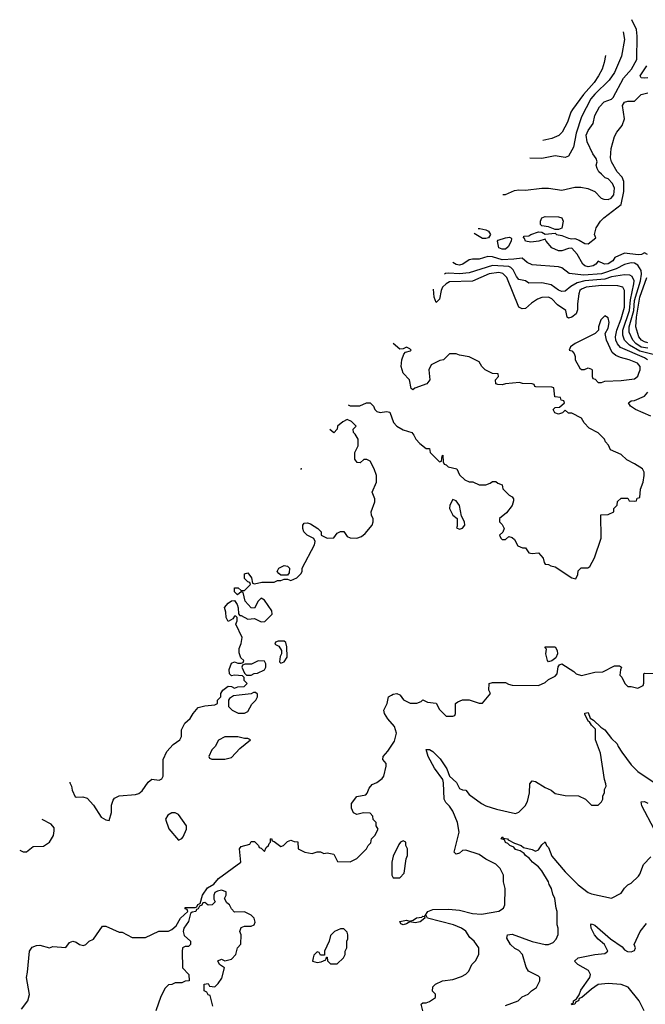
# Model space of a CAD drawing. Header units: inches. Extents: x 2380053 to 2584298, y 380219 to 546618.
# Tile 134 of 256: x 2422329 to 2426116, y 488129 to 494090. Entities that reach past the tile are written whole.
import ezdxf

# ---------------------------------------------------------------- set-up
doc = ezdxf.new("R2010")
doc.units = ezdxf.units.IN
doc.header["$MEASUREMENT"] = 0
doc.layers.add('C4428', color=7, linetype='Continuous')
doc.layers.add('C4429', color=7, linetype='Continuous')

msp = doc.modelspace()

# ---------------------------------------------------------------- linework, layer by layer
at = {"layer": 'C4428', "color": 2}
for points, elevation in [([(2422340.4, 488099.6), (2422379, 488150), (2422388.4, 488188.4), (2422369.2, 488290), (2422376.5, 488323.5), (2422388, 488450), (2422404.7, 488475.3), (2422430, 488484.7), (2422450, 488486), (2422510, 488471.3), (2422530, 488478), (2422608, 488472), (2422630, 488502), (2422650, 488510.8), (2422670, 488504.7), (2422690, 488491), (2422714.6, 488485.4), (2422730, 488491.3), (2422748.7, 488510), (2422776.2, 488523.8), (2422830, 488602), (2422850, 488601), (2422930, 488564.7), (2422950, 488564.7), (2423010, 488534), (2423090, 488534), (2423170, 488572), (2423230, 488572), (2423250, 488582), (2423275.3, 488604.7), (2423302, 488650), (2423346, 488690), (2423342, 488702), (2423330, 488706), (2423330, 488714), (2423390, 488714), (2423402, 488718), (2423407.3, 488732.7), (2423422, 488738), (2423435.3, 488790), (2423465.2, 488834.8), (2423504, 488856), (2423532.7, 488890), (2423668, 488990), (2423659, 489070), (2423670, 489084.7), (2423722, 489098), (2423730, 489114), (2423750, 489114), (2423774, 489090), (2423778, 489078), (2423790, 489074), (2423810, 489054), (2423821.2, 489078.8), (2423835.3, 489090), (2423838, 489102), (2423846, 489110), (2423846, 489130), (2423852, 489132), (2423858, 489118), (2423870, 489114), (2423910, 489084.7), (2423926, 489090), (2423950, 489114), (2423970, 489122), (2423990, 489114), (2424012.7, 489112.7), (2424014, 489070), (2424054, 489050), (2424099, 489041), (2424130, 489051.3), (2424150, 489052), (2424170, 489042), (2424190, 489046), (2424230, 489038), (2424252.7, 488992.7), (2424330, 488992), (2424370, 489012), (2424428, 489070), (2424438, 489090), (2424453.6, 489106.4), (2424458, 489130), (2424478, 489150), (2424498, 489190), (2424486, 489210), (2424486, 489230), (2424468.4, 489248.4), (2424467.3, 489267.3), (2424450, 489286), (2424410, 489288), (2424370, 489278), (2424350, 489288), (2424336.4, 489316.4), (2424336.4, 489343.6), (2424370, 489386), (2424424, 489396), (2424432.7, 489407.3), (2424443.2, 489436.8), (2424461.5, 489458.5), (2424490, 489471), (2424523.2, 489496.8), (2424533.2, 489510), (2424548, 489570), (2424547.3, 489587.3), (2424526, 489610), (2424528, 489630), (2424558, 489662), (2424597.5, 489722.5), (2424609.3, 489770), (2424597.2, 489810), (2424556.6, 489856.6), (2424537.2, 489890), (2424532.7, 489910), (2424554, 489950), (2424562, 489990), (2424579.5, 490000)], 74), ([(2422631.7, 489473.5), (2422632, 489470), (2422642, 489450), (2422645.4, 489425.4), (2422665.4, 489385.4), (2422670, 489382), (2422710, 489384.7), (2422736.8, 489376.8), (2422775.2, 489335.2), (2422822.5, 489262.5), (2422850, 489244.7), (2422870, 489242), (2422884, 489290), (2422884.7, 489335.3), (2422894.6, 489365.4), (2422903.1, 489376.9), (2422930, 489391.3), (2423030, 489398), (2423050, 489404.7), (2423070, 489422), (2423105.6, 489474.4), (2423129.1, 489490.9), (2423174, 489486), (2423190, 489494), (2423198, 489510), (2423198, 489610), (2423220.2, 489659.8), (2423258, 489702), (2423298, 489730), (2423308, 489750), (2423308, 489790), (2423328, 489830), (2423360.4, 489859.6), (2423378, 489890), (2423410, 489924.7), (2423450, 489936), (2423510, 489942), (2423526, 489950), (2423526, 489970), (2423546, 489990), (2423546, 490000)], 78), ([(2423656.6, 490000), (2423623.6, 489996.4), (2423599.6, 489980.4), (2423592, 489970), (2423592.7, 489932.7), (2423614, 489910), (2423651.6, 489891.6), (2423690, 489891.3), (2423710, 489902), (2423734.6, 489945.4), (2423758, 489970), (2423768, 489990), (2423767.6, 490000)], 78), ([(2424631.4, 490000), (2424651.6, 489971.6), (2424691.6, 489951.6), (2424732.7, 489952.7), (2424758, 489962), (2424770, 489972), (2424798, 489958), (2424850, 489952), (2424870, 489914), (2424910, 489874), (2424950, 489874), (2424962, 489878), (2424966, 489890), (2424966, 489950), (2424980.4, 489959.6), (2425008.9, 489971.1), (2425048.9, 489971.1), (2425110, 489951.3), (2425130, 489951.3), (2425169.8, 490000)], 74), ([(2424768.7, 488090), (2424758, 488130), (2424770, 488138), (2424790, 488138), (2424810, 488144.7), (2424846, 488170), (2424846, 488190), (2424828.4, 488208.4), (2424830, 488234), (2424846, 488250), (2424888.9, 488271.1), (2424950, 488278), (2425003.1, 488296.9), (2425030, 488312), (2425048, 488330), (2425066, 488370), (2425088.4, 488391.6), (2425108, 488430), (2425108.7, 488470), (2425079, 488510), (2425054, 488534), (2425030, 488572.3), (2425004, 488590), (2424955.3, 488610), (2424798, 488650), (2424790, 488666), (2424782, 488662), (2424799, 488690), (2424830, 488703), (2424925.2, 488705.2), (2424990, 488699.1), (2425070, 488679.1), (2425124.7, 488675.3), (2425230, 488692), (2425258, 488710), (2425266, 488730), (2425268, 488830), (2425258, 488870), (2425258, 488910), (2425238, 488950), (2425210, 488978), (2425150, 489008), (2425110, 489035.3), (2425030, 489062), (2425010, 489059), (2424990, 489044), (2424970, 489038), (2424958, 489050), (2424989, 489170), (2424979, 489230), (2424950, 489298), (2424930, 489328), (2424908, 489350), (2424898, 489370), (2424895.1, 489470), (2424889.2, 489490), (2424838.9, 489558.9), (2424800.7, 489630), (2424790, 489671.3), (2424810, 489670.7), (2424830, 489659.1), (2424874.3, 489614.3), (2424914.7, 489554.7), (2424930.5, 489510.5), (2424972.3, 489472.3), (2424990, 489436), (2425010, 489426.8), (2425030, 489424.7), (2425050, 489398), (2425124.5, 489344.5), (2425150, 489331), (2425214, 489310), (2425330, 489284.7), (2425350, 489292), (2425388, 489330), (2425403.1, 489356.9), (2425414, 489410), (2425416.4, 489463.6), (2425430, 489482), (2425450, 489478), (2425510, 489441), (2425545.4, 489425.4), (2425570, 489404.7), (2425630, 489392), (2425711.6, 489391.6), (2425754, 489370), (2425790, 489334), (2425830, 489334), (2425850, 489354), (2425858, 489370), (2425858, 489390), (2425868, 489410), (2425868, 489430), (2425878, 489450), (2425876.4, 489463.6), (2425868.9, 489488.9), (2425845.2, 489650), (2425814.5, 489730), (2425814.6, 489794.6), (2425790, 489818), (2425778, 489838), (2425770, 489842), (2425750, 489886), (2425750, 489891.3), (2425770, 489896), (2425782, 489862), (2425802, 489850), (2425846, 489806), (2425870, 489791.3), (2425910, 489738), (2425946, 489706), (2425951.3, 489690), (2425974.4, 489654.4), (2426030, 489578), (2426070, 489538), (2426170, 489472)], 70), ([(2426169.4, 489190), (2426095.1, 489330), (2426090, 489354), (2426110, 489357.3), (2426130, 489347.3)], 66), ([(2422328.8, 489062.6), (2422350, 489052), (2422370, 489052), (2422410, 489084.7), (2422473.2, 489086.8), (2422510, 489111.3), (2422533.2, 489150), (2422538, 489178), (2422536.5, 489196.5), (2422520.2, 489220.2), (2422465.2, 489247.7)], 78), ([(2425270, 488120.7), (2425346, 488150), (2425370, 488174), (2425406, 488190), (2425426, 488210), (2425458, 488230), (2425478, 488270), (2425478, 488290), (2425470, 488298), (2425409.1, 488329.1), (2425393.6, 488353.6), (2425372.3, 488430), (2425350, 488455.1), (2425326.7, 488466.7), (2425299.5, 488490), (2425277, 488530), (2425282, 488550), (2425310, 488552.7), (2425430, 488508.4), (2425510, 488490.8), (2425529, 488491), (2425558, 488502), (2425576.4, 488523.6), (2425588.4, 488551.6), (2425588.7, 488590), (2425582, 488610), (2425582, 488690), (2425575.3, 488710), (2425568.4, 488768.4), (2425555.3, 488795.3), (2425548.7, 488830), (2425533.4, 488853.4), (2425529.2, 488870), (2425490, 488936), (2425470, 488960.9), (2425432.7, 488990), (2425413.6, 489013.6), (2425389.7, 489029.7), (2425381.5, 489041.5), (2425358, 489058), (2425330, 489066.6), (2425319.1, 489079.1), (2425295.3, 489090), (2425283.2, 489103.2), (2425270, 489109.3), (2425264, 489124), (2425244, 489130), (2425250, 489142), (2425255.3, 489135.3), (2425282, 489130), (2425284.7, 489124.7), (2425324, 489104), (2425364.7, 489090), (2425378, 489078), (2425430, 489066.8), (2425450, 489056), (2425470, 489064.7), (2425490, 489094), (2425510, 489112), (2425518, 489090), (2425530, 489078), (2425550, 489026), (2425630, 488930.8), (2425710, 488851), (2425770, 488806), (2425790, 488798), (2425910, 488772), (2425970, 488802), (2425990, 488832), (2426010, 488852), (2426030, 488862), (2426074.6, 488905.4), (2426083.1, 488916.9), (2426104.7, 488975.3), (2426150, 489022)], 66), ([(2423498, 488118), (2423482, 488182), (2423470, 488186), (2423462, 488202), (2423446, 488210), (2423446, 488250), (2423470, 488254), (2423478, 488238), (2423510, 488234), (2423530, 488254), (2423552.7, 488287.3), (2423568, 488350), (2423538, 488370), (2423527.3, 488392.7), (2423550, 488402), (2423570, 488391.3), (2423610, 488401), (2423638, 488430), (2423648, 488470), (2423667.3, 488492.7), (2423668.4, 488548.4), (2423662, 488570), (2423670, 488594), (2423690, 488602), (2423730, 488601), (2423748, 488610), (2423754.6, 488625.4), (2423748, 488650), (2423730, 488668), (2423690, 488688), (2423630, 488686), (2423610, 488706), (2423598, 488730), (2423583.1, 488743.1), (2423568.4, 488768.4), (2423578, 488790), (2423578, 488810), (2423550, 488819), (2423525.4, 488814.6), (2423510, 488806), (2423504.7, 488790), (2423504.7, 488764.7), (2423512, 488750), (2423494, 488730), (2423470, 488728), (2423450, 488746), (2423438, 488742), (2423432, 488728), (2423418, 488722), (2423410, 488706), (2423398, 488702), (2423394, 488690), (2423372.7, 488687.3), (2423362, 488678), (2423351.3, 488630), (2423322, 488590), (2423318, 488570), (2423324.5, 488544.5), (2423362, 488510), (2423362, 488490), (2423350, 488478), (2423330, 488478), (2423314, 488470), (2423311.6, 488448.4), (2423314, 488350), (2423352, 488310), (2423354, 488270), (2423330, 488268), (2423310, 488258), (2423270, 488258), (2423250, 488248), (2423230, 488246), (2423210, 488226), (2423183.6, 488176.4), (2423152, 488090)], 74), ([(2426108.7, 488090), (2426079, 488150), (2426012.1, 488232.1), (2425969.1, 488249.1), (2425890, 488255.3), (2425830, 488249), (2425790, 488221.2), (2425731, 488170), (2425715.3, 488164.7), (2425710.7, 488150), (2425696, 488144), (2425690, 488129), (2425670, 488126), (2425669.4, 488130.6), (2425682, 488138), (2425682, 488150), (2425699, 488161), (2425714.6, 488185.4), (2425725.4, 488214.6), (2425779, 488290), (2425784, 488310), (2425772.5, 488332.5), (2425708, 488370), (2425688, 488390), (2425709.5, 488410.5), (2425810, 488430.7), (2425870, 488436), (2425888.7, 488450), (2425869, 488490), (2425830, 488522.7), (2425807.3, 488550), (2425787.3, 488590), (2425785.2, 488610), (2425790, 488616), (2425810, 488606.8), (2425905.5, 488525.5), (2425975.9, 488475.9), (2425990, 488458), (2426008.1, 488448.1), (2426030, 488446.8), (2426050, 488454), (2426055.3, 488470), (2426048, 488490), (2426084, 488570), (2426123.1, 488616.9)], 62)]:
    msp.add_lwpolyline(points, dxfattribs=dict(at, elevation=elevation))
for points, elevation in [([(2423650, 489748.7), (2423570, 489748), (2423531.6, 489728.4), (2423512, 489690), (2423492, 489670), (2423474, 489630), (2423478, 489618), (2423492.7, 489612.7), (2423570, 489612), (2423610, 489622), (2423662, 489678), (2423726, 489730), (2423710, 489738), (2423690, 489738)], 78), ([(2423250, 489288.7), (2423225.4, 489274.6), (2423211.3, 489250), (2423231.1, 489191.1), (2423290, 489122), (2423310, 489132), (2423318, 489142), (2423338, 489190), (2423338, 489210), (2423290, 489278), (2423270, 489288)], 78), ([(2424650, 489118), (2424634, 489110), (2424623.6, 489096.4), (2424590, 489026), (2424582, 488990), (2424582, 488910), (2424590, 488894), (2424630, 488894), (2424656.4, 488923.6), (2424668, 489010), (2424675.3, 489030), (2424675.3, 489070), (2424666, 489090), (2424666, 489110)], 74), ([(2424722.7, 488622.7), (2424690, 488628), (2424670, 488615.3), (2424650, 488609.6), (2424636.4, 488616.4), (2424629.3, 488630), (2424670, 488637.3), (2424690, 488631), (2424710, 488638), (2424730, 488653), (2424763.1, 488656.9), (2424770, 488662), (2424779.6, 488659.6), (2424782, 488650), (2424752.7, 488627.3)], 70), ([(2424290, 488586), (2424270, 488586), (2424234, 488570), (2424210, 488546), (2424202, 488510), (2424174, 488450), (2424174, 488426), (2424150, 488426), (2424142, 488442), (2424130, 488446), (2424110, 488426), (2424104.7, 488410), (2424102, 488390), (2424130, 488381), (2424154.6, 488385.4), (2424182, 488398), (2424186, 488414), (2424190, 488414), (2424192.7, 488392.7), (2424210, 488374), (2424250, 488374), (2424288, 488410), (2424298, 488430), (2424298, 488450), (2424308, 488470), (2424308, 488510), (2424314.6, 488525.4), (2424315.3, 488550), (2424310, 488566)], 74)]:
    msp.add_lwpolyline(points, close=True, dxfattribs=dict(at, elevation=elevation))
at = {"layer": 'C4429', "color": 2}
for points, elevation in [([(2425254.1, 493031.2), (2425270, 493031.3), (2425323.1, 493056.9), (2425350, 493061), (2425390, 493058), (2425490, 493070.8), (2425529.3, 493070.7), (2425610, 493058.8), (2425690, 493076), (2425724.7, 493075.3), (2425767.1, 493067.1), (2425810, 493050.8), (2425848.7, 493008.7), (2425863.7, 493003.7), (2425890, 493002.4), (2425909, 493010), (2425924.5, 493030), (2425929.6, 493070), (2425918, 493098), (2425890, 493126), (2425872.7, 493132.7), (2425850, 493154), (2425834, 493170), (2425824, 493190), (2425819, 493210), (2425824, 493230), (2425819, 493250), (2425798, 493278), (2425762.9, 493350), (2425758.4, 493390), (2425770, 493418.8), (2425799.2, 493460.8), (2425809.7, 493510), (2425837.6, 493562.4), (2425866.7, 493593.3), (2425911.1, 493608.9), (2425921.6, 493618.4), (2425984, 493736), (2426031.3, 493790), (2426064.2, 493850), (2426066.9, 493990), (2426061.7, 494030), (2426034.7, 494090.2)], 66), ([(2425981.2, 494017.5), (2425989.4, 493969.4), (2425972, 493870), (2425929.5, 493770), (2425896.6, 493723.4), (2425810, 493639.3), (2425786, 493610), (2425730, 493501), (2425696.8, 493403.2), (2425681, 493319), (2425650, 493264.7), (2425630, 493256), (2425570, 493266.8), (2425490, 493250.7), (2425416, 493250.8)], 70), ([(2425875.1, 493873.6), (2425867.3, 493830), (2425853.6, 493790), (2425833.3, 493750), (2425805.6, 493710), (2425741.8, 493638.2), (2425674.2, 493545.8), (2425664.5, 493530), (2425643.7, 493470), (2425611.8, 493408.2), (2425591.7, 493388.3), (2425550, 493370.5), (2425495.2, 493358.3)], 74), ([(2426130, 493739), (2426110, 493735.3), (2426090, 493738), (2426084, 493750), (2426124, 493810)], 62), ([(2426129.3, 492669.3), (2426110, 492679), (2426091.9, 492668.1), (2426072.7, 492667.3), (2425990, 492676.2), (2425930.8, 492650), (2425919.1, 492630), (2425890, 492612.7), (2425868, 492610), (2425830, 492628.7), (2425816, 492610), (2425799.9, 492600.1), (2425770, 492593.6), (2425750, 492599.5), (2425738, 492610), (2425704, 492670), (2425670, 492706), (2425650, 492704.5), (2425610, 492691.6), (2425590, 492691.6), (2425549.7, 492709.7), (2425515.1, 492750), (2425510, 492762), (2425472, 492750), (2425422.7, 492742.7), (2425390, 492749.3), (2425384.7, 492764.7), (2425378, 492770), (2425380.4, 492779.6), (2425410, 492781), (2425422, 492790), (2425470, 492805.5), (2425490, 492804), (2425510, 492791.3), (2425570, 492798), (2425578, 492790), (2425610, 492783.8), (2425650, 492768), (2425670, 492763), (2425690, 492765.3), (2425715.9, 492755.9), (2425750, 492734.4), (2425770, 492733), (2425815.3, 492770), (2425809, 492790), (2425819, 492830), (2425845.2, 492870), (2425865.2, 492890), (2425969.7, 492970.3), (2425985.1, 493050), (2425985.1, 493110), (2425976.2, 493136.2), (2425945.6, 493170), (2425911.8, 493230), (2425905.8, 493254.2), (2425909.2, 493310), (2425930, 493382), (2425944, 493410), (2425976, 493450), (2425989.3, 493490), (2425978, 493570), (2425989.6, 493590), (2426010, 493596.3), (2426050, 493597.3), (2426090, 493637.3), (2426130, 493647.7)], 62), ([(2425150, 492764.7), (2425130, 492766.3), (2425080.1, 492795.1)], 62), ([(2425103.4, 492826.7), (2425114, 492826), (2425150, 492818.4), (2425166.8, 492810), (2425178.8, 492790), (2425166, 492770), (2425150, 492764.7)], 62), ([(2426130, 492101.3), (2426090, 492108.4), (2426058.5, 492130), (2426039.2, 492150), (2426017.7, 492197.7), (2426017.3, 492230), (2426045.2, 492330), (2426050.5, 492390), (2426086, 492510), (2426093.5, 492550), (2426090, 492572.3), (2426070, 492604.2), (2426050, 492616.3), (2426030, 492618), (2425990, 492608.2), (2425938.5, 492581.5), (2425850, 492551.7), (2425743.5, 492543.5), (2425654.3, 492554.3), (2425610, 492587.3), (2425590, 492593.6), (2425430, 492605.1), (2425400.4, 492620.4), (2425370, 492646.6), (2425320.7, 492639.3), (2425250, 492636.8), (2425190, 492654.3), (2425162.8, 492657.2), (2425110, 492640.7), (2425070, 492640.9), (2425050, 492636), (2425011, 492610), (2424990, 492604.5), (2424970, 492607), (2424951.3, 492620.3)], 66), ([(2426128.3, 492030), (2426110, 492043.5), (2425966.3, 492106.3), (2425946.9, 492126.9), (2425937.6, 492150), (2425935.3, 492170), (2425942.8, 492210), (2425970, 492279.1), (2425989.7, 492350), (2425989.3, 492450), (2425979, 492470), (2425950, 492479.5), (2425850, 492480.8), (2425758, 492470), (2425730, 492458.7), (2425719.3, 492450), (2425712.4, 492430), (2425704.9, 492370), (2425706, 492334), (2425698, 492310), (2425670, 492288.7), (2425650, 492282), (2425642, 492290), (2425634, 492330), (2425583.5, 492363.5), (2425550, 492400.7), (2425530, 492409.6), (2425490, 492407.8), (2425462.7, 492397.3), (2425426.3, 492373.7), (2425390, 492342), (2425370, 492339.5), (2425350, 492349.4), (2425277.7, 492530), (2425252.7, 492552.7), (2425230, 492558.7), (2425170, 492552), (2425070, 492506.9), (2424930, 492502.6), (2424910, 492491.1), (2424888.7, 492470), (2424879.5, 492450), (2424870, 492398), (2424850, 492378), (2424837.2, 492410), (2424832.6, 492459.3)], 74), ([(2426163.8, 492063.8), (2426083.1, 492083.1), (2426020, 492120), (2425989.7, 492150), (2425980.3, 492180.3), (2425980.3, 492210), (2426019.9, 492330), (2426025.9, 492394.1), (2426047.1, 492490), (2426047.6, 492510), (2426035.1, 492535.1), (2426022.5, 492542.5), (2425990, 492546.3), (2425910, 492532.9), (2425870, 492518.8), (2425750, 492509.8), (2425702.6, 492497.4), (2425664.4, 492475.6), (2425630, 492447), (2425610, 492444.5), (2425590, 492452.3), (2425545.4, 492485.4), (2425490, 492497.2), (2425410, 492495.3), (2425390, 492508.7), (2425350, 492517.2), (2425335.1, 492535.1), (2425315.2, 492575.2), (2425302, 492590), (2425290, 492596), (2425190, 492602), (2425050, 492557.7), (2424990, 492550.8), (2424924, 492556), (2424906.3, 492553.7), (2424899.3, 492549.8)], 70), ([(2426130, 492134), (2426110, 492139.2), (2426091.6, 492150), (2426076.9, 492170), (2426057.7, 492230), (2426062.4, 492290), (2426081.7, 492410), (2426125.3, 492530)], 62), ([(2424316.3, 491758.9), (2424330, 491752), (2424387.3, 491752.7), (2424428.9, 491771.1), (2424450, 491771), (2424470.6, 491750.6), (2424478, 491730), (2424490, 491718), (2424510, 491711.3), (2424550, 491718), (2424570, 491714), (2424591.3, 491651.3), (2424612, 491630), (2424650, 491606), (2424702, 491590), (2424715.3, 491575.3), (2424726, 491550), (2424750, 491524.7), (2424790, 491494), (2424810, 491494), (2424814, 491470), (2424870, 491414), (2424882, 491418), (2424886, 491450), (2424890, 491454), (2424892.7, 491412.7), (2424898, 491398), (2424910, 491394), (2424922, 491382), (2424974, 491370), (2424990, 491334), (2425023.6, 491303.6), (2425050, 491292), (2425071.6, 491291.6), (2425110, 491274), (2425150, 491274), (2425176.4, 491283.6), (2425190, 491294), (2425210, 491294), (2425223.6, 491283.6), (2425250, 491274), (2425254, 491250), (2425291.6, 491211.6), (2425310, 491202), (2425318, 491190), (2425318, 491178), (2425310.4, 491149.6), (2425276, 491104), (2425234, 491070), (2425234, 491050), (2425250, 491034), (2425262, 491010), (2425252.7, 490987.3), (2425234, 490970), (2425242, 490950), (2425250, 490942), (2425270, 490942), (2425290, 490962), (2425310, 490954), (2425323.6, 490943.6), (2425344.7, 490904.7), (2425372.7, 490892.7), (2425390, 490892), (2425410, 490862), (2425430, 490858), (2425470, 490862), (2425498, 490830), (2425503.6, 490803.6), (2425510, 490794), (2425530, 490792), (2425543.6, 490783.6), (2425570, 490778), (2425670, 490711.3), (2425694.6, 490705.4), (2425708, 490730), (2425710, 490754), (2425728.4, 490771.6), (2425768.4, 490771.6), (2425780.4, 490779.6), (2425808.9, 490831.1), (2425848.7, 490950), (2425847.3, 491092.7), (2425890, 491094), (2425926, 491110), (2425926, 491130), (2425946, 491150), (2425947.3, 491172.7), (2425970, 491194), (2426010, 491194), (2426018, 491178), (2426050, 491174), (2426062, 491178), (2426067.3, 491192.7), (2426082, 491198), (2426087.3, 491247.3), (2426102, 491290), (2426108, 491330), (2426108, 491350), (2426098, 491370), (2426050, 491402), (2426004.7, 491424.7), (2425970, 491458), (2425905.2, 491485.2), (2425893.6, 491513.6), (2425874.6, 491534.6), (2425868, 491550), (2425830, 491588), (2425776.4, 491616.4), (2425746, 491650), (2425730, 491678), (2425670, 491708), (2425650, 491708), (2425630, 491726), (2425614, 491710), (2425590, 491702), (2425568.9, 491708.9), (2425558, 491730), (2425563.1, 491736.9), (2425570, 491742), (2425596.4, 491743.6), (2425626, 491770), (2425622, 491782), (2425607.3, 491787.3), (2425602, 491802), (2425567.3, 491807.3), (2425562, 491862), (2425550, 491866), (2425452.7, 491867.3), (2425446, 491870), (2425442, 491882), (2425430, 491886), (2425371.6, 491888.4), (2425353.2, 491893.2), (2425270, 491885.2), (2425250, 491879), (2425222, 491882), (2425210, 491886), (2425208.9, 491908.9), (2425228, 491930), (2425226, 491946), (2425190, 491948.7), (2425146, 491970), (2425126, 491990), (2425110, 492018), (2425050, 492048), (2424990, 492058), (2424970, 492068), (2424930, 492068), (2424894, 492030), (2424872.7, 492027.3), (2424819.6, 492000.4), (2424804.7, 491970), (2424811.3, 491910), (2424794, 491886), (2424721.4, 491858.6), (2424708.4, 491848.4), (2424698, 491858), (2424689.1, 491909.1), (2424649.2, 491949.2), (2424638, 491990), (2424642, 492030), (2424654, 492066), (2424663.1, 492076.9), (2424694, 492086), (2424698, 492090), (2424690, 492098), (2424670, 492108), (2424650, 492098), (2424630, 492095.3), (2424590, 492128.7), (2424589.2, 492129.1)], 78), ([(2426149.5, 491690), (2426056, 491730), (2426026, 491750), (2426013.2, 491770), (2426030, 491782), (2426050, 491784.9), (2426110, 491810.3), (2426130, 491834.9)], 74), ([(2423546, 490000), (2423546, 490010), (2423558, 490030), (2423590, 490054), (2423610, 490052), (2423630, 490042), (2423648.9, 490051.1), (2423687.3, 490052.7), (2423706, 490070), (2423688.4, 490088.4), (2423687.3, 490107.3), (2423678, 490118), (2423630, 490122), (2423610, 490118), (2423598, 490130), (2423596.4, 490156.4), (2423610, 490194), (2423630, 490202), (2423650, 490194), (2423670, 490194), (2423682, 490198), (2423686, 490210), (2423667.3, 490227.3), (2423656.4, 490256.4), (2423656.4, 490283.6), (2423670, 490314), (2423675.3, 490350), (2423638, 490430), (2423646, 490450), (2423646, 490470), (2423638, 490478), (2423630, 490478), (2423618, 490462), (2423590, 490446), (2423578, 490470), (2423576.4, 490503.6), (2423569, 490531), (2423590, 490558), (2423610, 490572), (2423630, 490574), (2423644.7, 490550), (2423651.6, 490528.4), (2423652.7, 490492.7), (2423662, 490482), (2423670, 490482), (2423710, 490461), (2423750, 490464.7), (2423790, 490444.7), (2423813.6, 490446.4), (2423858, 490490), (2423854, 490510), (2423810, 490575.3), (2423790, 490588), (2423772, 490570), (2423750, 490528), (2423730, 490528.7), (2423694, 490570), (2423682, 490622), (2423670, 490626), (2423648, 490608), (2423630, 490626), (2423629, 490651), (2423651.1, 490651.1), (2423670, 490634), (2423690, 490634), (2423726, 490670), (2423722, 490682), (2423710, 490686), (2423690, 490706), (2423690, 490734), (2423710, 490742), (2423732, 490710), (2423738, 490678), (2423750, 490674), (2423794.6, 490685.4), (2423870, 490684.7), (2423890, 490694), (2423910, 490694), (2423930, 490702), (2423950, 490702), (2423970, 490694), (2424006, 490710), (2424030, 490734), (2424038, 490750), (2424038, 490770), (2424114, 490910), (2424118, 490930), (2424108.4, 490948.4), (2424068, 490970), (2424049.1, 490989.1), (2424042, 491010), (2424042, 491030), (2424050, 491042), (2424070, 491044.7), (2424090, 491038), (2424134, 491010), (2424154, 490990), (2424154, 490970), (2424190, 490951.3), (2424230, 490952), (2424250, 490982), (2424270, 490992), (2424290.9, 490990.9), (2424310, 490962), (2424330, 490952), (2424370, 490951.3), (2424398, 490962), (2424420.2, 490979.8), (2424462, 491030), (2424468.7, 491050), (2424468.4, 491068.4), (2424458, 491090), (2424455.3, 491110), (2424479, 491170), (2424478, 491190), (2424462, 491230), (2424488, 491290), (2424488, 491330), (2424474, 491370), (2424450, 491418), (2424430, 491428), (2424412.7, 491427.3), (2424390, 491408), (2424371.3, 491408.7), (2424358, 491430), (2424358, 491470), (2424378, 491510), (2424378, 491550), (2424360.4, 491580.4), (2424348.7, 491590), (2424348, 491610), (2424366, 491630), (2424338, 491658), (2424310, 491668.7), (2424284.5, 491655.5), (2424252, 491630), (2424251.3, 491610), (2424230, 491588), (2424205.6, 491608.7)], 78), ([(2424031.5, 491372.5), (2424034, 491370), (2424030, 491368.7), (2424028.3, 491368.2)], 78), ([(2425169.8, 490000), (2425178, 490010), (2425168, 490030), (2425170, 490072), (2425190, 490078), (2425270, 490078), (2425287.1, 490067.1), (2425310, 490061), (2425470, 490058.8), (2425510, 490078), (2425530, 490096), (2425570, 490116), (2425581.2, 490130), (2425588.9, 490171.1), (2425596.5, 490183.5), (2425610, 490191), (2425684, 490144), (2425698, 490130), (2425730, 490118.8), (2425810, 490138.8), (2425859.3, 490140.7), (2425930, 490178.8), (2425958.8, 490178.8), (2425972, 490170), (2425965.4, 490154.6), (2425962, 490122), (2425974, 490110), (2425992, 490070), (2426010, 490052), (2426030, 490052), (2426070, 490042), (2426102, 490058), (2426107.3, 490072.7), (2426106, 490130), (2426110, 490134), (2426190, 490131)], 74), ([(2423767.6, 490000), (2423767.3, 490007.3), (2423756.4, 490016.4), (2423743.6, 490016.4), (2423730, 490008), (2423656.6, 490000)], 78), ([(2424579.5, 490000), (2424590, 490006), (2424610.9, 490010.9), (2424630, 490002), (2424631.4, 490000)], 74)]:
    msp.add_lwpolyline(points, dxfattribs=dict(at, elevation=elevation))
for points, elevation in [([(2425570, 492819), (2425530, 492835.3), (2425490, 492842), (2425482, 492850), (2425482, 492870), (2425488.7, 492890), (2425510, 492898), (2425590, 492896), (2425610, 492891.3), (2425618.8, 492870), (2425610, 492828.7), (2425590, 492819.3)], 62), ([(2425250, 492700.5), (2425228.6, 492708.6), (2425220.9, 492750), (2425224.7, 492755.3), (2425270, 492770.3), (2425293.2, 492773.2), (2425302, 492770), (2425306, 492766), (2425304.4, 492750), (2425285.7, 492714.3), (2425270, 492701.6)], 62), ([(2425870, 492298), (2425847.1, 492272.9), (2425832, 492230), (2425832, 492210), (2425812, 492190), (2425692, 492130), (2425662, 492110), (2425654, 492090), (2425670, 492084.7), (2425684.7, 492070), (2425692, 492050), (2425692, 492030), (2425719.6, 491979.6), (2425730, 491972), (2425747.3, 491972.7), (2425770, 491982), (2425790, 491974), (2425794, 491970), (2425794, 491930), (2425798, 491918), (2425812.7, 491912.7), (2425830, 491894), (2425850, 491894), (2425870, 491902), (2425970, 491906), (2426050, 491916), (2426058.6, 491921.4), (2426070, 491932), (2426077.2, 491950), (2426084, 491970), (2426084, 491990), (2426068, 492010), (2426018, 492030), (2425964.5, 492044.5), (2425937.5, 492057.5), (2425915.9, 492075.9), (2425880.9, 492150), (2425876, 492170), (2425873.2, 492190), (2425890, 492222), (2425897.2, 492257.2), (2425890, 492286)], 78), ([(2424950, 491186), (2424932, 491150), (2424931.3, 491130), (2424951.3, 491090), (2424976, 491070), (2424976.9, 491023.1), (2424972.7, 491012.7), (2424990, 491004.7), (2425010, 491011.3), (2425024, 491030), (2425021.2, 491050), (2425003.7, 491083.7), (2424990, 491148), (2424970, 491178)], 78), ([(2423910, 490726), (2423896.4, 490736.4), (2423888, 490750), (2423898, 490770), (2423930, 490784.7), (2423950, 490782), (2423962, 490770), (2423959.6, 490740.4), (2423950, 490726)], 78), ([(2423930, 490328), (2423892.7, 490327.3), (2423878, 490322), (2423874, 490310), (2423896.9, 490296.9), (2423914, 490270), (2423914, 490250), (2423905.4, 490234.6), (2423902, 490202), (2423910, 490194), (2423930, 490202), (2423948, 490230), (2423946, 490294), (2423939, 490319)], 78), ([(2425530, 490202), (2425524, 490210), (2425514, 490250), (2425518, 490278), (2425510, 490286), (2425510, 490294), (2425570, 490292), (2425582, 490270), (2425584.7, 490250), (2425574, 490226), (2425550, 490208.7)], 74), ([(2423772.7, 490207.3), (2423731.6, 490188.4), (2423692.7, 490187.3), (2423678, 490182), (2423674, 490170), (2423690, 490134), (2423702, 490122), (2423730, 490122), (2423748.4, 490131.6), (2423767.3, 490132.7), (2423810, 490154), (2423818, 490170), (2423818, 490190), (2423810, 490206)], 78)]:
    msp.add_lwpolyline(points, close=True, dxfattribs=dict(at, elevation=elevation))

doc.saveas('drawing.dxf')
